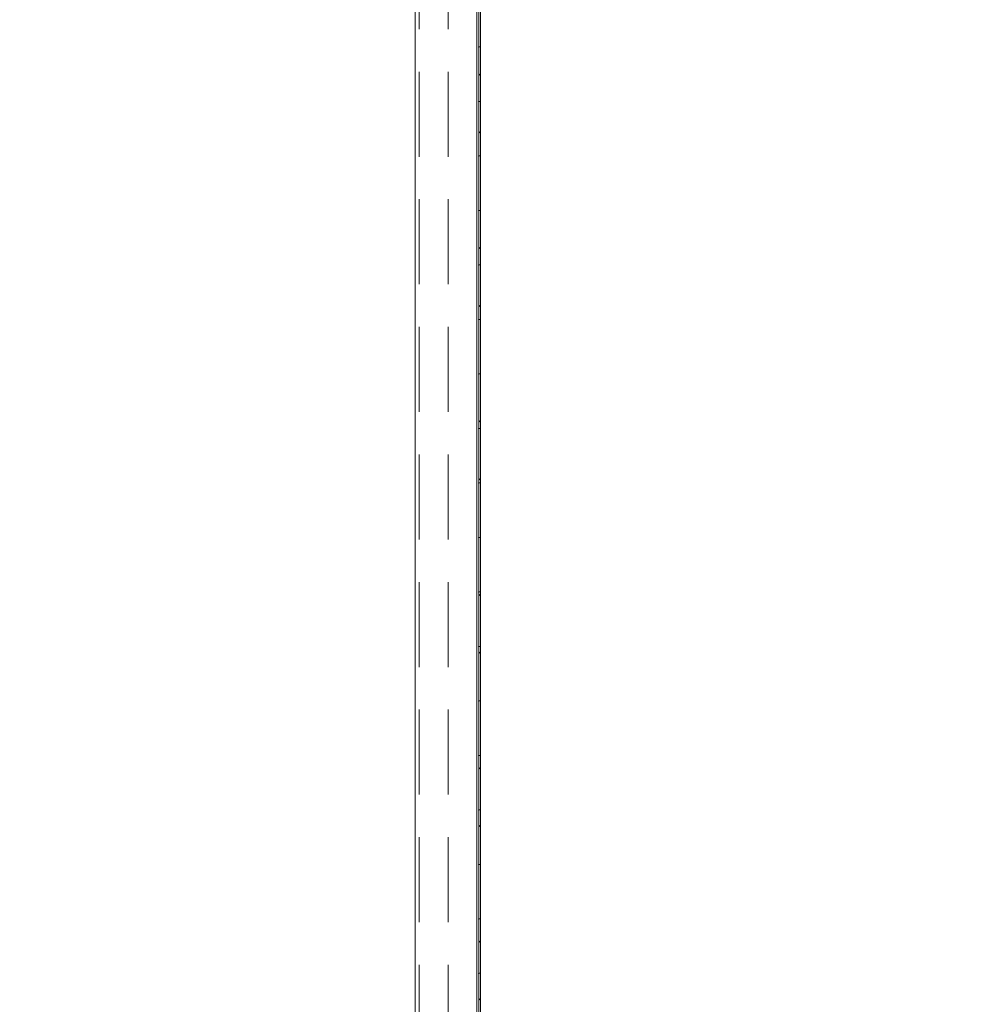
# Model space of a CAD drawing. Header units: millimetres. Extents: x -409 to 257590, y -7786 to 67330.
# Tile 65 of 210: x 56884 to 58652, y 1398 to 3205. Entities that reach past the tile are written whole.
import ezdxf

# ---------------------------------------------------------------- set-up
doc = ezdxf.new("R2010")
doc.units = ezdxf.units.MM
doc.header["$MEASUREMENT"] = 0
doc.linetypes.add('B0701', pattern=[234.119993, 155.999994, -78.119999])
doc.linetypes.add('B0703', pattern=[468.700004, 312.5, -156.200004])
for name, color, linetype in [('New_22 NC Binnenwanden', 7, 'Continuous'), ('New_22 NC Binnenwanden Deuren', 7, 'Continuous'), ('New_32 Binnenwandopeningen', 7, 'Continuous'), ('New_32 Binnenwandopeningen Doorsnede-arcering', 7, 'Continuous'), ('New_32 Binnenwandopeningen Laagscheidingslijnen', 7, 'Continuous'), ('New_Z Ruimtefuncties Zone omranding', 7, 'Continuous')]:
    doc.layers.add(name, color=color, linetype=linetype)
pattern_1 = [(45, (0, 0), (-159.099, 159.099), []), (45, (-53.03, 53.03), (-159.099, 159.099), [])]

# ---------------------------------------------------------------- blocks, each defined once
blk = doc.blocks.new('D rechthoekige opening 22_20')
at = {"layer": 'New_22 NC Binnenwanden Deuren', "color": 9, "linetype": 'B0701', "lineweight": 0}
blk.add_line((-2238.4, 0), (2238.4, 0), dxfattribs=at)
blk = doc.blocks.new('Wall_118_2', base_point=(57670, 21290))
at = {"layer": 'New_22 NC Binnenwanden Deuren', "color": 1, "linetype": 'Continuous', "lineweight": 0, "xscale": -1, "zscale": 1000, "rotation": 270}
blk.add_blockref('D rechthoekige opening 22_20', (57617, 2616.3), dxfattribs=at)
blk = doc.blocks.new('D rechthoekige opening 22_26')
at = {"layer": 'New_22 NC Binnenwanden Deuren', "color": 9, "linetype": 'B0701', "lineweight": 0}
blk.add_line((-2238.4, 0), (2238.4, 0), dxfattribs=at)
blk = doc.blocks.new('Wall_247_2', base_point=(57845, 325))
at = {"layer": 'New_22 NC Binnenwanden Deuren', "color": 1, "linetype": 'Continuous', "lineweight": 0, "xscale": -1, "zscale": 1000, "rotation": 270}
blk.add_blockref('D rechthoekige opening 22_26', (57670, 2616.3), dxfattribs=at)
blk = doc.blocks.new('Curtain Wall_62_2')
at = {"layer": 'New_32 Binnenwandopeningen Doorsnede-arcering', "linetype": 'Continuous', "lineweight": 0, "true_color": 0x000000}
h = blk.add_hatch(dxfattribs=at)
h.set_pattern_fill('515_Staal_0002', color=18, style=0, pattern_type=2)
h.set_pattern_definition(pattern_1)
h.paths.add_polyline_path([(57729.3, 3254.7), (57726.3, 3254.7), (57726.3, 3154.7), (57729.3, 3154.7)])
h = blk.add_hatch(dxfattribs=at)
h.set_pattern_fill('515_Staal_0002', color=18, style=0, pattern_type=2)
h.set_pattern_definition(pattern_1)
h.paths.add_polyline_path([(57729.3, 3154.7), (57726.3, 3154.7), (57726.3, 3054.7), (57729.3, 3054.7)])
h = blk.add_hatch(dxfattribs=at)
h.set_pattern_fill('515_Staal_0002', color=18, style=0, pattern_type=2)
h.set_pattern_definition(pattern_1)
h.paths.add_polyline_path([(57729.3, 3054.7), (57726.3, 3054.7), (57726.3, 2954.7), (57729.3, 2954.7)])
h = blk.add_hatch(dxfattribs=at)
h.set_pattern_fill('515_Staal_0002', color=18, style=0, pattern_type=2)
h.set_pattern_definition(pattern_1)
h.paths.add_polyline_path([(57729.3, 2954.7), (57726.3, 2954.7), (57726.3, 2854.7), (57729.3, 2854.7)])
h = blk.add_hatch(dxfattribs=at)
h.set_pattern_fill('515_Staal_0002', color=18, style=0, pattern_type=2)
h.set_pattern_definition(pattern_1)
h.paths.add_polyline_path([(57729.3, 2854.7), (57726.3, 2854.7), (57726.3, 2754.7), (57729.3, 2754.7)])
h = blk.add_hatch(dxfattribs=at)
h.set_pattern_fill('515_Staal_0002', color=18, style=0, pattern_type=2)
h.set_pattern_definition(pattern_1)
h.paths.add_polyline_path([(57729.3, 2754.7), (57726.3, 2754.7), (57726.3, 2654.7), (57729.3, 2654.7)])
h = blk.add_hatch(dxfattribs=at)
h.set_pattern_fill('515_Staal_0002', color=18, style=0, pattern_type=2)
h.set_pattern_definition(pattern_1)
h.paths.add_polyline_path([(57729.3, 2654.7), (57726.3, 2654.7), (57726.3, 2554.7), (57729.3, 2554.7)])
h = blk.add_hatch(dxfattribs=at)
h.set_pattern_fill('515_Staal_0002', color=18, style=0, pattern_type=2)
h.set_pattern_definition(pattern_1)
h.paths.add_polyline_path([(57729.3, 2554.7), (57726.3, 2554.7), (57726.3, 2454.7), (57729.3, 2454.7)])
h = blk.add_hatch(dxfattribs=at)
h.set_pattern_fill('515_Staal_0002', color=18, style=0, pattern_type=2)
h.set_pattern_definition(pattern_1)
h.paths.add_polyline_path([(57729.3, 2454.7), (57726.3, 2454.7), (57726.3, 2354.7), (57729.3, 2354.7)])
h = blk.add_hatch(dxfattribs=at)
h.set_pattern_fill('515_Staal_0002', color=18, style=0, pattern_type=2)
h.set_pattern_definition(pattern_1)
h.paths.add_polyline_path([(57729.3, 2354.7), (57726.3, 2354.7), (57726.3, 2254.7), (57729.3, 2254.7)])
h = blk.add_hatch(dxfattribs=at)
h.set_pattern_fill('515_Staal_0002', color=18, style=0, pattern_type=2)
h.set_pattern_definition(pattern_1)
h.paths.add_polyline_path([(57729.3, 2254.7), (57726.3, 2254.7), (57726.3, 2154.7), (57729.3, 2154.7)])
h = blk.add_hatch(dxfattribs=at)
h.set_pattern_fill('515_Staal_0002', color=18, style=0, pattern_type=2)
h.set_pattern_definition(pattern_1)
h.paths.add_polyline_path([(57729.3, 2154.7), (57726.3, 2154.7), (57726.3, 2054.7), (57729.3, 2054.7)])
h = blk.add_hatch(dxfattribs=at)
h.set_pattern_fill('515_Staal_0002', color=18, style=0, pattern_type=2)
h.set_pattern_definition(pattern_1)
h.paths.add_polyline_path([(57729.3, 2054.7), (57726.3, 2054.7), (57726.3, 1954.7), (57729.3, 1954.7)])
h = blk.add_hatch(dxfattribs=at)
h.set_pattern_fill('515_Staal_0002', color=18, style=0, pattern_type=2)
h.set_pattern_definition(pattern_1)
h.paths.add_polyline_path([(57729.3, 1954.7), (57726.3, 1954.7), (57726.3, 1854.7), (57729.3, 1854.7)])
h = blk.add_hatch(dxfattribs=at)
h.set_pattern_fill('515_Staal_0002', color=18, style=0, pattern_type=2)
h.set_pattern_definition(pattern_1)
h.paths.add_polyline_path([(57729.3, 1854.7), (57726.3, 1854.7), (57726.3, 1754.7), (57729.3, 1754.7)])
h = blk.add_hatch(dxfattribs=at)
h.set_pattern_fill('515_Staal_0002', color=18, style=0, pattern_type=2)
h.set_pattern_definition(pattern_1)
h.paths.add_polyline_path([(57729.3, 1754.7), (57726.3, 1754.7), (57726.3, 1654.7), (57729.3, 1654.7)])
h = blk.add_hatch(dxfattribs=at)
h.set_pattern_fill('515_Staal_0002', color=18, style=0, pattern_type=2)
h.set_pattern_definition(pattern_1)
h.paths.add_polyline_path([(57729.3, 1654.7), (57726.3, 1654.7), (57726.3, 1554.7), (57729.3, 1554.7)])
h = blk.add_hatch(dxfattribs=at)
h.set_pattern_fill('515_Staal_0002', color=18, style=0, pattern_type=2)
h.set_pattern_definition(pattern_1)
h.paths.add_polyline_path([(57729.3, 1554.7), (57726.3, 1554.7), (57726.3, 1454.7), (57729.3, 1454.7)])
h = blk.add_hatch(dxfattribs=at)
h.set_pattern_fill('515_Staal_0002', color=18, style=0, pattern_type=2)
h.set_pattern_definition(pattern_1)
h.paths.add_polyline_path([(57729.3, 1454.7), (57726.3, 1454.7), (57726.3, 1354.7), (57729.3, 1354.7)])
at = {"layer": 'New_32 Binnenwandopeningen', "color": 9, "linetype": 'B0703', "lineweight": 0}
for p, q in [((57726.3, 3254.7), (57726.3, 3154.7)), ((57726.3, 3254.7), (57726.3, 3154.7)), ((57726.3, 3254.7), (57726.3, 3154.7)), ((57726.3, 3254.7), (57726.3, 3154.7)), ((57726.3, 3254.7), (57726.3, 3154.7)), ((57726.3, 3254.7), (57726.3, 3154.7)), ((57726.3, 3254.7), (57726.3, 3154.7)), ((57726.3, 3254.7), (57726.3, 3154.7)), ((57726.3, 3254.7), (57726.3, 3154.7)), ((57726.3, 3254.7), (57726.3, 3154.7)), ((57726.3, 3254.7), (57726.3, 3154.7)), ((57726.3, 3154.7), (57726.3, 3054.7)), ((57726.3, 3154.7), (57726.3, 3054.7)), ((57726.3, 3154.7), (57726.3, 3054.7)), ((57726.3, 3154.7), (57726.3, 3054.7)), ((57726.3, 3154.7), (57726.3, 3054.7)), ((57726.3, 3154.7), (57726.3, 3054.7)), ((57726.3, 3154.7), (57726.3, 3054.7)), ((57726.3, 3154.7), (57726.3, 3054.7)), ((57726.3, 3154.7), (57726.3, 3054.7)), ((57726.3, 3154.7), (57726.3, 3054.7)), ((57726.3, 3154.7), (57726.3, 3054.7)), ((57726.3, 3054.7), (57726.3, 2954.7)), ((57726.3, 3054.7), (57726.3, 2954.7)), ((57726.3, 3054.7), (57726.3, 2954.7)), ((57726.3, 3054.7), (57726.3, 2954.7)), ((57726.3, 3054.7), (57726.3, 2954.7)), ((57726.3, 3054.7), (57726.3, 2954.7)), ((57726.3, 3054.7), (57726.3, 2954.7)), ((57726.3, 3054.7), (57726.3, 2954.7)), ((57726.3, 3054.7), (57726.3, 2954.7)), ((57726.3, 3054.7), (57726.3, 2954.7)), ((57726.3, 3054.7), (57726.3, 2954.7)), ((57726.3, 2954.7), (57726.3, 2854.7)), ((57726.3, 2954.7), (57726.3, 2854.7)), ((57726.3, 2954.7), (57726.3, 2854.7)), ((57726.3, 2954.7), (57726.3, 2854.7)), ((57726.3, 2954.7), (57726.3, 2854.7)), ((57726.3, 2954.7), (57726.3, 2854.7)), ((57726.3, 2954.7), (57726.3, 2854.7)), ((57726.3, 2954.7), (57726.3, 2854.7)), ((57726.3, 2954.7), (57726.3, 2854.7)), ((57726.3, 2954.7), (57726.3, 2854.7)), ((57726.3, 2954.7), (57726.3, 2854.7)), ((57726.3, 2854.7), (57726.3, 2754.7)), ((57726.3, 2854.7), (57726.3, 2754.7)), ((57726.3, 2854.7), (57726.3, 2754.7)), ((57726.3, 2854.7), (57726.3, 2754.7)), ((57726.3, 2854.7), (57726.3, 2754.7)), ((57726.3, 2854.7), (57726.3, 2754.7)), ((57726.3, 2854.7), (57726.3, 2754.7)), ((57726.3, 2854.7), (57726.3, 2754.7)), ((57726.3, 2854.7), (57726.3, 2754.7)), ((57726.3, 2854.7), (57726.3, 2754.7)), ((57726.3, 2854.7), (57726.3, 2754.7)), ((57726.3, 2754.7), (57726.3, 2654.7)), ((57726.3, 2754.7), (57726.3, 2654.7)), ((57726.3, 2754.7), (57726.3, 2654.7)), ((57726.3, 2754.7), (57726.3, 2654.7)), ((57726.3, 2754.7), (57726.3, 2654.7)), ((57726.3, 2754.7), (57726.3, 2654.7)), ((57726.3, 2754.7), (57726.3, 2654.7)), ((57726.3, 2754.7), (57726.3, 2654.7)), ((57726.3, 2754.7), (57726.3, 2654.7)), ((57726.3, 2754.7), (57726.3, 2654.7)), ((57726.3, 2754.7), (57726.3, 2654.7)), ((57726.3, 2654.7), (57726.3, 2554.7)), ((57726.3, 2654.7), (57726.3, 2554.7)), ((57726.3, 2654.7), (57726.3, 2554.7)), ((57726.3, 2654.7), (57726.3, 2554.7)), ((57726.3, 2654.7), (57726.3, 2554.7)), ((57726.3, 2654.7), (57726.3, 2554.7)), ((57726.3, 2654.7), (57726.3, 2554.7)), ((57726.3, 2654.7), (57726.3, 2554.7)), ((57726.3, 2654.7), (57726.3, 2554.7)), ((57726.3, 2654.7), (57726.3, 2554.7)), ((57726.3, 2654.7), (57726.3, 2554.7)), ((57726.3, 2554.7), (57726.3, 2454.7)), ((57726.3, 2554.7), (57726.3, 2454.7)), ((57726.3, 2554.7), (57726.3, 2454.7)), ((57726.3, 2554.7), (57726.3, 2454.7)), ((57726.3, 2554.7), (57726.3, 2454.7)), ((57726.3, 2554.7), (57726.3, 2454.7)), ((57726.3, 2554.7), (57726.3, 2454.7)), ((57726.3, 2554.7), (57726.3, 2454.7)), ((57726.3, 2554.7), (57726.3, 2454.7)), ((57726.3, 2554.7), (57726.3, 2454.7)), ((57726.3, 2554.7), (57726.3, 2454.7)), ((57726.3, 2454.7), (57726.3, 2354.7)), ((57726.3, 2454.7), (57726.3, 2354.7)), ((57726.3, 2454.7), (57726.3, 2354.7)), ((57726.3, 2454.7), (57726.3, 2354.7)), ((57726.3, 2454.7), (57726.3, 2354.7)), ((57726.3, 2454.7), (57726.3, 2354.7)), ((57726.3, 2454.7), (57726.3, 2354.7)), ((57726.3, 2454.7), (57726.3, 2354.7)), ((57726.3, 2454.7), (57726.3, 2354.7)), ((57726.3, 2454.7), (57726.3, 2354.7)), ((57726.3, 2454.7), (57726.3, 2354.7)), ((57726.3, 2354.7), (57726.3, 2254.7)), ((57726.3, 2354.7), (57726.3, 2254.7)), ((57726.3, 2354.7), (57726.3, 2254.7)), ((57726.3, 2354.7), (57726.3, 2254.7)), ((57726.3, 2354.7), (57726.3, 2254.7)), ((57726.3, 2354.7), (57726.3, 2254.7)), ((57726.3, 2354.7), (57726.3, 2254.7)), ((57726.3, 2354.7), (57726.3, 2254.7)), ((57726.3, 2354.7), (57726.3, 2254.7)), ((57726.3, 2354.7), (57726.3, 2254.7)), ((57726.3, 2354.7), (57726.3, 2254.7)), ((57726.3, 2254.7), (57726.3, 2154.7)), ((57726.3, 2254.7), (57726.3, 2154.7)), ((57726.3, 2254.7), (57726.3, 2154.7)), ((57726.3, 2254.7), (57726.3, 2154.7)), ((57726.3, 2254.7), (57726.3, 2154.7)), ((57726.3, 2254.7), (57726.3, 2154.7)), ((57726.3, 2254.7), (57726.3, 2154.7)), ((57726.3, 2254.7), (57726.3, 2154.7)), ((57726.3, 2254.7), (57726.3, 2154.7)), ((57726.3, 2254.7), (57726.3, 2154.7)), ((57726.3, 2254.7), (57726.3, 2154.7)), ((57726.3, 2154.7), (57726.3, 2054.7)), ((57726.3, 2154.7), (57726.3, 2054.7)), ((57726.3, 2154.7), (57726.3, 2054.7)), ((57726.3, 2154.7), (57726.3, 2054.7)), ((57726.3, 2154.7), (57726.3, 2054.7)), ((57726.3, 2154.7), (57726.3, 2054.7)), ((57726.3, 2154.7), (57726.3, 2054.7)), ((57726.3, 2154.7), (57726.3, 2054.7)), ((57726.3, 2154.7), (57726.3, 2054.7)), ((57726.3, 2154.7), (57726.3, 2054.7)), ((57726.3, 2154.7), (57726.3, 2054.7)), ((57726.3, 2054.7), (57726.3, 1954.7)), ((57726.3, 2054.7), (57726.3, 1954.7)), ((57726.3, 2054.7), (57726.3, 1954.7)), ((57726.3, 2054.7), (57726.3, 1954.7)), ((57726.3, 2054.7), (57726.3, 1954.7)), ((57726.3, 2054.7), (57726.3, 1954.7)), ((57726.3, 2054.7), (57726.3, 1954.7)), ((57726.3, 2054.7), (57726.3, 1954.7)), ((57726.3, 2054.7), (57726.3, 1954.7)), ((57726.3, 2054.7), (57726.3, 1954.7)), ((57726.3, 2054.7), (57726.3, 1954.7)), ((57726.3, 1954.7), (57726.3, 1854.7)), ((57726.3, 1954.7), (57726.3, 1854.7)), ((57726.3, 1954.7), (57726.3, 1854.7)), ((57726.3, 1954.7), (57726.3, 1854.7)), ((57726.3, 1954.7), (57726.3, 1854.7)), ((57726.3, 1954.7), (57726.3, 1854.7)), ((57726.3, 1954.7), (57726.3, 1854.7)), ((57726.3, 1954.7), (57726.3, 1854.7)), ((57726.3, 1954.7), (57726.3, 1854.7)), ((57726.3, 1954.7), (57726.3, 1854.7)), ((57726.3, 1954.7), (57726.3, 1854.7)), ((57726.3, 1854.7), (57726.3, 1754.7)), ((57726.3, 1854.7), (57726.3, 1754.7)), ((57726.3, 1854.7), (57726.3, 1754.7)), ((57726.3, 1854.7), (57726.3, 1754.7)), ((57726.3, 1854.7), (57726.3, 1754.7)), ((57726.3, 1854.7), (57726.3, 1754.7)), ((57726.3, 1854.7), (57726.3, 1754.7)), ((57726.3, 1854.7), (57726.3, 1754.7)), ((57726.3, 1854.7), (57726.3, 1754.7)), ((57726.3, 1854.7), (57726.3, 1754.7)), ((57726.3, 1854.7), (57726.3, 1754.7)), ((57726.3, 1754.7), (57726.3, 1654.7)), ((57726.3, 1754.7), (57726.3, 1654.7)), ((57726.3, 1754.7), (57726.3, 1654.7)), ((57726.3, 1754.7), (57726.3, 1654.7)), ((57726.3, 1754.7), (57726.3, 1654.7)), ((57726.3, 1754.7), (57726.3, 1654.7)), ((57726.3, 1754.7), (57726.3, 1654.7)), ((57726.3, 1754.7), (57726.3, 1654.7)), ((57726.3, 1754.7), (57726.3, 1654.7)), ((57726.3, 1754.7), (57726.3, 1654.7)), ((57726.3, 1754.7), (57726.3, 1654.7)), ((57726.3, 1654.7), (57726.3, 1554.7)), ((57726.3, 1654.7), (57726.3, 1554.7)), ((57726.3, 1654.7), (57726.3, 1554.7)), ((57726.3, 1654.7), (57726.3, 1554.7)), ((57726.3, 1654.7), (57726.3, 1554.7)), ((57726.3, 1654.7), (57726.3, 1554.7)), ((57726.3, 1654.7), (57726.3, 1554.7)), ((57726.3, 1654.7), (57726.3, 1554.7)), ((57726.3, 1654.7), (57726.3, 1554.7)), ((57726.3, 1654.7), (57726.3, 1554.7)), ((57726.3, 1654.7), (57726.3, 1554.7)), ((57726.3, 1554.7), (57726.3, 1454.7)), ((57726.3, 1554.7), (57726.3, 1454.7)), ((57726.3, 1554.7), (57726.3, 1454.7)), ((57726.3, 1554.7), (57726.3, 1454.7)), ((57726.3, 1554.7), (57726.3, 1454.7)), ((57726.3, 1554.7), (57726.3, 1454.7)), ((57726.3, 1554.7), (57726.3, 1454.7)), ((57726.3, 1554.7), (57726.3, 1454.7)), ((57726.3, 1554.7), (57726.3, 1454.7)), ((57726.3, 1554.7), (57726.3, 1454.7)), ((57726.3, 1554.7), (57726.3, 1454.7)), ((57726.3, 1454.7), (57726.3, 1354.7)), ((57726.3, 1454.7), (57726.3, 1354.7)), ((57726.3, 1454.7), (57726.3, 1354.7)), ((57726.3, 1454.7), (57726.3, 1354.7)), ((57726.3, 1454.7), (57726.3, 1354.7)), ((57726.3, 1454.7), (57726.3, 1354.7)), ((57726.3, 1454.7), (57726.3, 1354.7)), ((57726.3, 1454.7), (57726.3, 1354.7)), ((57726.3, 1454.7), (57726.3, 1354.7)), ((57726.3, 1454.7), (57726.3, 1354.7)), ((57726.3, 1454.7), (57726.3, 1354.7))]:
    blk.add_line(p, q, dxfattribs=at)
at = {"layer": 'New_32 Binnenwandopeningen', "color": 1, "linetype": 'Continuous', "lineweight": 0}
for p, q in [((57726.3, 3254.7), (57726.3, 3154.7)), ((57726.3, 3254.7), (57726.3, 3154.7)), ((57726.3, 3254.7), (57726.3, 3154.7)), ((57726.3, 3254.7), (57726.3, 3154.7)), ((57726.3, 3254.7), (57726.3, 3154.7)), ((57726.3, 3254.7), (57726.3, 3154.7)), ((57726.3, 3254.7), (57726.3, 3154.7)), ((57726.3, 3254.7), (57726.3, 3154.7)), ((57726.3, 3254.7), (57726.3, 3154.7)), ((57726.3, 3254.7), (57726.3, 3154.7)), ((57726.3, 3254.7), (57726.3, 3154.7)), ((57726.3, 3254.7), (57726.3, 3154.7)), ((57726.3, 3254.7), (57726.3, 3154.7)), ((57726.3, 3254.7), (57726.3, 3154.7)), ((57726.3, 3254.7), (57726.3, 3154.7)), ((57726.3, 3254.7), (57726.3, 3154.7)), ((57726.3, 3254.7), (57726.3, 3154.7)), ((57729.3, 3254.7), (57729.3, 3154.7)), ((57726.3, 3154.7), (57726.3, 3054.7)), ((57726.3, 3154.7), (57726.3, 3054.7)), ((57726.3, 3154.7), (57726.3, 3054.7)), ((57726.3, 3154.7), (57726.3, 3054.7)), ((57726.3, 3154.7), (57726.3, 3054.7)), ((57726.3, 3154.7), (57726.3, 3054.7)), ((57726.3, 3154.7), (57726.3, 3054.7)), ((57726.3, 3154.7), (57726.3, 3054.7)), ((57726.3, 3154.7), (57726.3, 3054.7)), ((57726.3, 3154.7), (57726.3, 3054.7)), ((57726.3, 3154.7), (57726.3, 3054.7)), ((57726.3, 3154.7), (57726.3, 3054.7)), ((57726.3, 3154.7), (57726.3, 3054.7)), ((57726.3, 3154.7), (57726.3, 3054.7)), ((57726.3, 3154.7), (57726.3, 3054.7)), ((57726.3, 3154.7), (57726.3, 3054.7)), ((57726.3, 3154.7), (57726.3, 3054.7)), ((57729.3, 3154.7), (57729.3, 3054.7)), ((57726.3, 3054.7), (57726.3, 2954.7)), ((57726.3, 3054.7), (57726.3, 2954.7)), ((57726.3, 3054.7), (57726.3, 2954.7)), ((57726.3, 3054.7), (57726.3, 2954.7)), ((57726.3, 3054.7), (57726.3, 2954.7)), ((57726.3, 3054.7), (57726.3, 2954.7)), ((57726.3, 3054.7), (57726.3, 2954.7)), ((57726.3, 3054.7), (57726.3, 2954.7)), ((57726.3, 3054.7), (57726.3, 2954.7)), ((57726.3, 3054.7), (57726.3, 2954.7)), ((57726.3, 3054.7), (57726.3, 2954.7)), ((57726.3, 3054.7), (57726.3, 2954.7)), ((57726.3, 3054.7), (57726.3, 2954.7)), ((57726.3, 3054.7), (57726.3, 2954.7)), ((57726.3, 3054.7), (57726.3, 2954.7)), ((57726.3, 3054.7), (57726.3, 2954.7)), ((57726.3, 3054.7), (57726.3, 2954.7)), ((57729.3, 3054.7), (57729.3, 2954.7)), ((57726.3, 2954.7), (57726.3, 2854.7)), ((57726.3, 2954.7), (57726.3, 2854.7)), ((57726.3, 2954.7), (57726.3, 2854.7)), ((57726.3, 2954.7), (57726.3, 2854.7)), ((57726.3, 2954.7), (57726.3, 2854.7)), ((57726.3, 2954.7), (57726.3, 2854.7)), ((57726.3, 2954.7), (57726.3, 2854.7)), ((57726.3, 2954.7), (57726.3, 2854.7)), ((57726.3, 2954.7), (57726.3, 2854.7)), ((57726.3, 2954.7), (57726.3, 2854.7)), ((57726.3, 2954.7), (57726.3, 2854.7)), ((57726.3, 2954.7), (57726.3, 2854.7)), ((57726.3, 2954.7), (57726.3, 2854.7)), ((57726.3, 2954.7), (57726.3, 2854.7)), ((57726.3, 2954.7), (57726.3, 2854.7)), ((57726.3, 2954.7), (57726.3, 2854.7)), ((57726.3, 2954.7), (57726.3, 2854.7)), ((57729.3, 2954.7), (57729.3, 2854.7)), ((57726.3, 2854.7), (57726.3, 2754.7)), ((57726.3, 2854.7), (57726.3, 2754.7)), ((57726.3, 2854.7), (57726.3, 2754.7)), ((57726.3, 2854.7), (57726.3, 2754.7)), ((57726.3, 2854.7), (57726.3, 2754.7)), ((57726.3, 2854.7), (57726.3, 2754.7)), ((57726.3, 2854.7), (57726.3, 2754.7)), ((57726.3, 2854.7), (57726.3, 2754.7)), ((57726.3, 2854.7), (57726.3, 2754.7)), ((57726.3, 2854.7), (57726.3, 2754.7)), ((57726.3, 2854.7), (57726.3, 2754.7)), ((57726.3, 2854.7), (57726.3, 2754.7)), ((57726.3, 2854.7), (57726.3, 2754.7)), ((57726.3, 2854.7), (57726.3, 2754.7)), ((57726.3, 2854.7), (57726.3, 2754.7)), ((57726.3, 2854.7), (57726.3, 2754.7)), ((57726.3, 2854.7), (57726.3, 2754.7)), ((57729.3, 2854.7), (57729.3, 2754.7)), ((57726.3, 2754.7), (57726.3, 2654.7)), ((57726.3, 2754.7), (57726.3, 2654.7)), ((57726.3, 2754.7), (57726.3, 2654.7)), ((57726.3, 2754.7), (57726.3, 2654.7)), ((57726.3, 2754.7), (57726.3, 2654.7)), ((57726.3, 2754.7), (57726.3, 2654.7)), ((57726.3, 2754.7), (57726.3, 2654.7)), ((57726.3, 2754.7), (57726.3, 2654.7)), ((57726.3, 2754.7), (57726.3, 2654.7)), ((57726.3, 2754.7), (57726.3, 2654.7)), ((57726.3, 2754.7), (57726.3, 2654.7)), ((57726.3, 2754.7), (57726.3, 2654.7)), ((57726.3, 2754.7), (57726.3, 2654.7)), ((57726.3, 2754.7), (57726.3, 2654.7)), ((57726.3, 2754.7), (57726.3, 2654.7)), ((57726.3, 2754.7), (57726.3, 2654.7)), ((57726.3, 2754.7), (57726.3, 2654.7)), ((57729.3, 2754.7), (57729.3, 2654.7)), ((57726.3, 2654.7), (57726.3, 2554.7)), ((57726.3, 2654.7), (57726.3, 2554.7)), ((57726.3, 2654.7), (57726.3, 2554.7)), ((57726.3, 2654.7), (57726.3, 2554.7)), ((57726.3, 2654.7), (57726.3, 2554.7)), ((57726.3, 2654.7), (57726.3, 2554.7)), ((57726.3, 2654.7), (57726.3, 2554.7)), ((57726.3, 2654.7), (57726.3, 2554.7)), ((57726.3, 2654.7), (57726.3, 2554.7)), ((57726.3, 2654.7), (57726.3, 2554.7)), ((57726.3, 2654.7), (57726.3, 2554.7)), ((57726.3, 2654.7), (57726.3, 2554.7)), ((57726.3, 2654.7), (57726.3, 2554.7)), ((57726.3, 2654.7), (57726.3, 2554.7)), ((57726.3, 2654.7), (57726.3, 2554.7)), ((57726.3, 2654.7), (57726.3, 2554.7)), ((57726.3, 2654.7), (57726.3, 2554.7)), ((57729.3, 2654.7), (57729.3, 2554.7)), ((57726.3, 2554.7), (57726.3, 2454.7)), ((57726.3, 2554.7), (57726.3, 2454.7)), ((57726.3, 2554.7), (57726.3, 2454.7)), ((57726.3, 2554.7), (57726.3, 2454.7)), ((57726.3, 2554.7), (57726.3, 2454.7)), ((57726.3, 2554.7), (57726.3, 2454.7)), ((57726.3, 2554.7), (57726.3, 2454.7)), ((57726.3, 2554.7), (57726.3, 2454.7)), ((57726.3, 2554.7), (57726.3, 2454.7)), ((57726.3, 2554.7), (57726.3, 2454.7)), ((57726.3, 2554.7), (57726.3, 2454.7)), ((57726.3, 2554.7), (57726.3, 2454.7)), ((57726.3, 2554.7), (57726.3, 2454.7)), ((57726.3, 2554.7), (57726.3, 2454.7)), ((57726.3, 2554.7), (57726.3, 2454.7)), ((57726.3, 2554.7), (57726.3, 2454.7)), ((57726.3, 2554.7), (57726.3, 2454.7)), ((57729.3, 2554.7), (57729.3, 2454.7)), ((57726.3, 2454.7), (57726.3, 2354.7)), ((57726.3, 2454.7), (57726.3, 2354.7)), ((57726.3, 2454.7), (57726.3, 2354.7)), ((57726.3, 2454.7), (57726.3, 2354.7)), ((57726.3, 2454.7), (57726.3, 2354.7)), ((57726.3, 2454.7), (57726.3, 2354.7)), ((57726.3, 2454.7), (57726.3, 2354.7)), ((57726.3, 2454.7), (57726.3, 2354.7)), ((57726.3, 2454.7), (57726.3, 2354.7)), ((57726.3, 2454.7), (57726.3, 2354.7)), ((57726.3, 2454.7), (57726.3, 2354.7)), ((57726.3, 2454.7), (57726.3, 2354.7)), ((57726.3, 2454.7), (57726.3, 2354.7)), ((57726.3, 2454.7), (57726.3, 2354.7)), ((57726.3, 2454.7), (57726.3, 2354.7)), ((57726.3, 2454.7), (57726.3, 2354.7)), ((57726.3, 2454.7), (57726.3, 2354.7)), ((57729.3, 2454.7), (57729.3, 2354.7)), ((57726.3, 2354.7), (57726.3, 2254.7)), ((57726.3, 2354.7), (57726.3, 2254.7)), ((57726.3, 2354.7), (57726.3, 2254.7)), ((57726.3, 2354.7), (57726.3, 2254.7)), ((57726.3, 2354.7), (57726.3, 2254.7)), ((57726.3, 2354.7), (57726.3, 2254.7)), ((57726.3, 2354.7), (57726.3, 2254.7)), ((57726.3, 2354.7), (57726.3, 2254.7)), ((57726.3, 2354.7), (57726.3, 2254.7)), ((57726.3, 2354.7), (57726.3, 2254.7)), ((57726.3, 2354.7), (57726.3, 2254.7)), ((57726.3, 2354.7), (57726.3, 2254.7)), ((57726.3, 2354.7), (57726.3, 2254.7)), ((57726.3, 2354.7), (57726.3, 2254.7)), ((57726.3, 2354.7), (57726.3, 2254.7)), ((57726.3, 2354.7), (57726.3, 2254.7)), ((57726.3, 2354.7), (57726.3, 2254.7)), ((57729.3, 2354.7), (57729.3, 2254.7)), ((57726.3, 2254.7), (57726.3, 2154.7)), ((57726.3, 2254.7), (57726.3, 2154.7)), ((57726.3, 2254.7), (57726.3, 2154.7)), ((57726.3, 2254.7), (57726.3, 2154.7)), ((57726.3, 2254.7), (57726.3, 2154.7)), ((57726.3, 2254.7), (57726.3, 2154.7)), ((57726.3, 2254.7), (57726.3, 2154.7)), ((57726.3, 2254.7), (57726.3, 2154.7)), ((57726.3, 2254.7), (57726.3, 2154.7)), ((57726.3, 2254.7), (57726.3, 2154.7)), ((57726.3, 2254.7), (57726.3, 2154.7)), ((57726.3, 2254.7), (57726.3, 2154.7)), ((57726.3, 2254.7), (57726.3, 2154.7)), ((57726.3, 2254.7), (57726.3, 2154.7)), ((57726.3, 2254.7), (57726.3, 2154.7)), ((57726.3, 2254.7), (57726.3, 2154.7)), ((57726.3, 2254.7), (57726.3, 2154.7)), ((57729.3, 2254.7), (57729.3, 2154.7)), ((57726.3, 2154.7), (57726.3, 2054.7)), ((57726.3, 2154.7), (57726.3, 2054.7)), ((57726.3, 2154.7), (57726.3, 2054.7)), ((57726.3, 2154.7), (57726.3, 2054.7)), ((57726.3, 2154.7), (57726.3, 2054.7)), ((57726.3, 2154.7), (57726.3, 2054.7)), ((57726.3, 2154.7), (57726.3, 2054.7)), ((57726.3, 2154.7), (57726.3, 2054.7)), ((57726.3, 2154.7), (57726.3, 2054.7)), ((57726.3, 2154.7), (57726.3, 2054.7)), ((57726.3, 2154.7), (57726.3, 2054.7)), ((57726.3, 2154.7), (57726.3, 2054.7)), ((57726.3, 2154.7), (57726.3, 2054.7)), ((57726.3, 2154.7), (57726.3, 2054.7)), ((57726.3, 2154.7), (57726.3, 2054.7)), ((57726.3, 2154.7), (57726.3, 2054.7)), ((57726.3, 2154.7), (57726.3, 2054.7)), ((57729.3, 2154.7), (57729.3, 2054.7)), ((57726.3, 2054.7), (57726.3, 1954.7)), ((57726.3, 2054.7), (57726.3, 1954.7)), ((57726.3, 2054.7), (57726.3, 1954.7)), ((57726.3, 2054.7), (57726.3, 1954.7)), ((57726.3, 2054.7), (57726.3, 1954.7)), ((57726.3, 2054.7), (57726.3, 1954.7)), ((57726.3, 2054.7), (57726.3, 1954.7)), ((57726.3, 2054.7), (57726.3, 1954.7)), ((57726.3, 2054.7), (57726.3, 1954.7)), ((57726.3, 2054.7), (57726.3, 1954.7)), ((57726.3, 2054.7), (57726.3, 1954.7)), ((57726.3, 2054.7), (57726.3, 1954.7)), ((57726.3, 2054.7), (57726.3, 1954.7)), ((57726.3, 2054.7), (57726.3, 1954.7)), ((57726.3, 2054.7), (57726.3, 1954.7)), ((57726.3, 2054.7), (57726.3, 1954.7)), ((57726.3, 2054.7), (57726.3, 1954.7)), ((57729.3, 2054.7), (57729.3, 1954.7)), ((57726.3, 1954.7), (57726.3, 1854.7)), ((57726.3, 1954.7), (57726.3, 1854.7)), ((57726.3, 1954.7), (57726.3, 1854.7)), ((57726.3, 1954.7), (57726.3, 1854.7)), ((57726.3, 1954.7), (57726.3, 1854.7)), ((57726.3, 1954.7), (57726.3, 1854.7)), ((57726.3, 1954.7), (57726.3, 1854.7)), ((57726.3, 1954.7), (57726.3, 1854.7)), ((57726.3, 1954.7), (57726.3, 1854.7)), ((57726.3, 1954.7), (57726.3, 1854.7)), ((57726.3, 1954.7), (57726.3, 1854.7)), ((57726.3, 1954.7), (57726.3, 1854.7)), ((57726.3, 1954.7), (57726.3, 1854.7)), ((57726.3, 1954.7), (57726.3, 1854.7)), ((57726.3, 1954.7), (57726.3, 1854.7)), ((57726.3, 1954.7), (57726.3, 1854.7)), ((57726.3, 1954.7), (57726.3, 1854.7)), ((57729.3, 1954.7), (57729.3, 1854.7)), ((57726.3, 1854.7), (57726.3, 1754.7)), ((57726.3, 1854.7), (57726.3, 1754.7)), ((57726.3, 1854.7), (57726.3, 1754.7)), ((57726.3, 1854.7), (57726.3, 1754.7)), ((57726.3, 1854.7), (57726.3, 1754.7)), ((57726.3, 1854.7), (57726.3, 1754.7)), ((57726.3, 1854.7), (57726.3, 1754.7)), ((57726.3, 1854.7), (57726.3, 1754.7)), ((57726.3, 1854.7), (57726.3, 1754.7)), ((57726.3, 1854.7), (57726.3, 1754.7)), ((57726.3, 1854.7), (57726.3, 1754.7)), ((57726.3, 1854.7), (57726.3, 1754.7)), ((57726.3, 1854.7), (57726.3, 1754.7)), ((57726.3, 1854.7), (57726.3, 1754.7)), ((57726.3, 1854.7), (57726.3, 1754.7)), ((57726.3, 1854.7), (57726.3, 1754.7)), ((57726.3, 1854.7), (57726.3, 1754.7)), ((57729.3, 1854.7), (57729.3, 1754.7)), ((57726.3, 1754.7), (57726.3, 1654.7)), ((57726.3, 1754.7), (57726.3, 1654.7)), ((57726.3, 1754.7), (57726.3, 1654.7)), ((57726.3, 1754.7), (57726.3, 1654.7)), ((57726.3, 1754.7), (57726.3, 1654.7)), ((57726.3, 1754.7), (57726.3, 1654.7)), ((57726.3, 1754.7), (57726.3, 1654.7)), ((57726.3, 1754.7), (57726.3, 1654.7)), ((57726.3, 1754.7), (57726.3, 1654.7)), ((57726.3, 1754.7), (57726.3, 1654.7)), ((57726.3, 1754.7), (57726.3, 1654.7)), ((57726.3, 1754.7), (57726.3, 1654.7)), ((57726.3, 1754.7), (57726.3, 1654.7)), ((57726.3, 1754.7), (57726.3, 1654.7)), ((57726.3, 1754.7), (57726.3, 1654.7)), ((57726.3, 1754.7), (57726.3, 1654.7)), ((57726.3, 1754.7), (57726.3, 1654.7)), ((57729.3, 1754.7), (57729.3, 1654.7)), ((57726.3, 1654.7), (57726.3, 1554.7)), ((57726.3, 1654.7), (57726.3, 1554.7)), ((57726.3, 1654.7), (57726.3, 1554.7)), ((57726.3, 1654.7), (57726.3, 1554.7)), ((57726.3, 1654.7), (57726.3, 1554.7)), ((57726.3, 1654.7), (57726.3, 1554.7)), ((57726.3, 1654.7), (57726.3, 1554.7)), ((57726.3, 1654.7), (57726.3, 1554.7)), ((57726.3, 1654.7), (57726.3, 1554.7)), ((57726.3, 1654.7), (57726.3, 1554.7)), ((57726.3, 1654.7), (57726.3, 1554.7)), ((57726.3, 1654.7), (57726.3, 1554.7)), ((57726.3, 1654.7), (57726.3, 1554.7)), ((57726.3, 1654.7), (57726.3, 1554.7)), ((57726.3, 1654.7), (57726.3, 1554.7)), ((57726.3, 1654.7), (57726.3, 1554.7)), ((57726.3, 1654.7), (57726.3, 1554.7)), ((57729.3, 1654.7), (57729.3, 1554.7)), ((57726.3, 1554.7), (57726.3, 1454.7)), ((57726.3, 1554.7), (57726.3, 1454.7)), ((57726.3, 1554.7), (57726.3, 1454.7)), ((57726.3, 1554.7), (57726.3, 1454.7)), ((57726.3, 1554.7), (57726.3, 1454.7)), ((57726.3, 1554.7), (57726.3, 1454.7)), ((57726.3, 1554.7), (57726.3, 1454.7)), ((57726.3, 1554.7), (57726.3, 1454.7)), ((57726.3, 1554.7), (57726.3, 1454.7)), ((57726.3, 1554.7), (57726.3, 1454.7)), ((57726.3, 1554.7), (57726.3, 1454.7)), ((57726.3, 1554.7), (57726.3, 1454.7)), ((57726.3, 1554.7), (57726.3, 1454.7)), ((57726.3, 1554.7), (57726.3, 1454.7)), ((57726.3, 1554.7), (57726.3, 1454.7)), ((57726.3, 1554.7), (57726.3, 1454.7)), ((57726.3, 1554.7), (57726.3, 1454.7)), ((57729.3, 1554.7), (57729.3, 1454.7)), ((57726.3, 1454.7), (57726.3, 1354.7)), ((57726.3, 1454.7), (57726.3, 1354.7)), ((57726.3, 1454.7), (57726.3, 1354.7)), ((57726.3, 1454.7), (57726.3, 1354.7)), ((57726.3, 1454.7), (57726.3, 1354.7)), ((57726.3, 1454.7), (57726.3, 1354.7)), ((57726.3, 1454.7), (57726.3, 1354.7)), ((57726.3, 1454.7), (57726.3, 1354.7)), ((57726.3, 1454.7), (57726.3, 1354.7)), ((57726.3, 1454.7), (57726.3, 1354.7)), ((57726.3, 1454.7), (57726.3, 1354.7)), ((57726.3, 1454.7), (57726.3, 1354.7)), ((57726.3, 1454.7), (57726.3, 1354.7)), ((57726.3, 1454.7), (57726.3, 1354.7)), ((57726.3, 1454.7), (57726.3, 1354.7)), ((57726.3, 1454.7), (57726.3, 1354.7)), ((57726.3, 1454.7), (57726.3, 1354.7)), ((57729.3, 1454.7), (57729.3, 1354.7))]:
    blk.add_line(p, q, dxfattribs=at)
at = {"layer": 'New_32 Binnenwandopeningen', "color": 9, "linetype": 'B0703', "lineweight": 0}
for p in [(57726.3, 3154.7), (57726.3, 3154.7), (57726.3, 3154.7), (57726.3, 3154.7), (57726.3, 3154.7), (57726.3, 3154.7), (57726.3, 3154.7), (57726.3, 3154.7), (57726.3, 3154.7), (57726.3, 3154.7), (57726.3, 3154.7), (57726.3, 3154.7), (57726.3, 3054.7), (57726.3, 3054.7), (57726.3, 3054.7), (57726.3, 3054.7), (57726.3, 3054.7), (57726.3, 3054.7), (57726.3, 3054.7), (57726.3, 3054.7), (57726.3, 3054.7), (57726.3, 3054.7), (57726.3, 3054.7), (57726.3, 3054.7), (57726.3, 2954.7), (57726.3, 2954.7), (57726.3, 2954.7), (57726.3, 2954.7), (57726.3, 2954.7), (57726.3, 2954.7), (57726.3, 2954.7), (57726.3, 2954.7), (57726.3, 2954.7), (57726.3, 2954.7), (57726.3, 2954.7), (57726.3, 2954.7), (57726.3, 2854.7), (57726.3, 2854.7), (57726.3, 2854.7), (57726.3, 2854.7), (57726.3, 2854.7), (57726.3, 2854.7), (57726.3, 2854.7), (57726.3, 2854.7), (57726.3, 2854.7), (57726.3, 2854.7), (57726.3, 2854.7), (57726.3, 2854.7), (57726.3, 2754.7), (57726.3, 2754.7), (57726.3, 2754.7), (57726.3, 2754.7), (57726.3, 2754.7), (57726.3, 2754.7), (57726.3, 2754.7), (57726.3, 2754.7), (57726.3, 2754.7), (57726.3, 2754.7), (57726.3, 2754.7), (57726.3, 2754.7), (57726.3, 2654.7), (57726.3, 2654.7), (57726.3, 2654.7), (57726.3, 2654.7), (57726.3, 2654.7), (57726.3, 2654.7), (57726.3, 2654.7), (57726.3, 2654.7), (57726.3, 2654.7), (57726.3, 2654.7), (57726.3, 2654.7), (57726.3, 2654.7), (57726.3, 2554.7), (57726.3, 2554.7), (57726.3, 2554.7), (57726.3, 2554.7), (57726.3, 2554.7), (57726.3, 2554.7), (57726.3, 2554.7), (57726.3, 2554.7), (57726.3, 2554.7), (57726.3, 2554.7), (57726.3, 2554.7), (57726.3, 2554.7), (57726.3, 2454.7), (57726.3, 2454.7), (57726.3, 2454.7), (57726.3, 2454.7), (57726.3, 2454.7), (57726.3, 2454.7), (57726.3, 2454.7), (57726.3, 2454.7), (57726.3, 2454.7), (57726.3, 2454.7), (57726.3, 2454.7), (57726.3, 2454.7), (57726.3, 2354.7), (57726.3, 2354.7), (57726.3, 2354.7), (57726.3, 2354.7), (57726.3, 2354.7), (57726.3, 2354.7), (57726.3, 2354.7), (57726.3, 2354.7), (57726.3, 2354.7), (57726.3, 2354.7), (57726.3, 2354.7), (57726.3, 2354.7), (57726.3, 2254.7), (57726.3, 2254.7), (57726.3, 2254.7), (57726.3, 2254.7), (57726.3, 2254.7), (57726.3, 2254.7), (57726.3, 2254.7), (57726.3, 2254.7), (57726.3, 2254.7), (57726.3, 2254.7), (57726.3, 2254.7), (57726.3, 2254.7), (57726.3, 2154.7), (57726.3, 2154.7), (57726.3, 2154.7), (57726.3, 2154.7), (57726.3, 2154.7), (57726.3, 2154.7), (57726.3, 2154.7), (57726.3, 2154.7), (57726.3, 2154.7), (57726.3, 2154.7), (57726.3, 2154.7), (57726.3, 2154.7), (57726.3, 2054.7), (57726.3, 2054.7), (57726.3, 2054.7), (57726.3, 2054.7), (57726.3, 2054.7), (57726.3, 2054.7), (57726.3, 2054.7), (57726.3, 2054.7), (57726.3, 2054.7), (57726.3, 2054.7), (57726.3, 2054.7), (57726.3, 2054.7), (57726.3, 1954.7), (57726.3, 1954.7), (57726.3, 1954.7), (57726.3, 1954.7), (57726.3, 1954.7), (57726.3, 1954.7), (57726.3, 1954.7), (57726.3, 1954.7), (57726.3, 1954.7), (57726.3, 1954.7), (57726.3, 1954.7), (57726.3, 1954.7), (57726.3, 1854.7), (57726.3, 1854.7), (57726.3, 1854.7), (57726.3, 1854.7), (57726.3, 1854.7), (57726.3, 1854.7), (57726.3, 1854.7), (57726.3, 1854.7), (57726.3, 1854.7), (57726.3, 1854.7), (57726.3, 1854.7), (57726.3, 1854.7), (57726.3, 1754.7), (57726.3, 1754.7), (57726.3, 1754.7), (57726.3, 1754.7), (57726.3, 1754.7), (57726.3, 1754.7), (57726.3, 1754.7), (57726.3, 1754.7), (57726.3, 1754.7), (57726.3, 1754.7), (57726.3, 1754.7), (57726.3, 1754.7), (57726.3, 1654.7), (57726.3, 1654.7), (57726.3, 1654.7), (57726.3, 1654.7), (57726.3, 1654.7), (57726.3, 1654.7), (57726.3, 1654.7), (57726.3, 1654.7), (57726.3, 1654.7), (57726.3, 1654.7), (57726.3, 1654.7), (57726.3, 1654.7), (57726.3, 1554.7), (57726.3, 1554.7), (57726.3, 1554.7), (57726.3, 1554.7), (57726.3, 1554.7), (57726.3, 1554.7), (57726.3, 1554.7), (57726.3, 1554.7), (57726.3, 1554.7), (57726.3, 1554.7), (57726.3, 1554.7), (57726.3, 1554.7), (57726.3, 1454.7), (57726.3, 1454.7), (57726.3, 1454.7), (57726.3, 1454.7), (57726.3, 1454.7), (57726.3, 1454.7), (57726.3, 1454.7), (57726.3, 1454.7), (57726.3, 1454.7), (57726.3, 1454.7), (57726.3, 1454.7), (57726.3, 1454.7)]:
    blk.add_point(p, dxfattribs=at)
at = {"layer": 'New_32 Binnenwandopeningen', "color": 1, "linetype": 'Continuous', "lineweight": 0}
for p in [(57726.3, 3154.7), (57726.3, 3154.7), (57726.3, 3154.7), (57726.3, 3154.7), (57726.3, 3154.7), (57726.3, 3154.7), (57726.3, 3154.7), (57726.3, 3154.7), (57726.3, 3154.7), (57726.3, 3154.7), (57726.3, 3154.7), (57726.3, 3154.7), (57726.3, 3154.7), (57726.3, 3154.7), (57726.3, 3154.7), (57726.3, 3154.7), (57726.3, 3054.7), (57726.3, 3054.7), (57726.3, 3054.7), (57726.3, 3054.7), (57726.3, 3054.7), (57726.3, 3054.7), (57726.3, 3054.7), (57726.3, 3054.7), (57726.3, 3054.7), (57726.3, 3054.7), (57726.3, 3054.7), (57726.3, 3054.7), (57726.3, 3054.7), (57726.3, 3054.7), (57726.3, 3054.7), (57726.3, 3054.7), (57726.3, 2954.7), (57726.3, 2954.7), (57726.3, 2954.7), (57726.3, 2954.7), (57726.3, 2954.7), (57726.3, 2954.7), (57726.3, 2954.7), (57726.3, 2954.7), (57726.3, 2954.7), (57726.3, 2954.7), (57726.3, 2954.7), (57726.3, 2954.7), (57726.3, 2954.7), (57726.3, 2954.7), (57726.3, 2954.7), (57726.3, 2954.7), (57726.3, 2854.7), (57726.3, 2854.7), (57726.3, 2854.7), (57726.3, 2854.7), (57726.3, 2854.7), (57726.3, 2854.7), (57726.3, 2854.7), (57726.3, 2854.7), (57726.3, 2854.7), (57726.3, 2854.7), (57726.3, 2854.7), (57726.3, 2854.7), (57726.3, 2854.7), (57726.3, 2854.7), (57726.3, 2854.7), (57726.3, 2854.7), (57726.3, 2754.7), (57726.3, 2754.7), (57726.3, 2754.7), (57726.3, 2754.7), (57726.3, 2754.7), (57726.3, 2754.7), (57726.3, 2754.7), (57726.3, 2754.7), (57726.3, 2754.7), (57726.3, 2754.7), (57726.3, 2754.7), (57726.3, 2754.7), (57726.3, 2754.7), (57726.3, 2754.7), (57726.3, 2754.7), (57726.3, 2754.7), (57726.3, 2654.7), (57726.3, 2654.7), (57726.3, 2654.7), (57726.3, 2654.7), (57726.3, 2654.7), (57726.3, 2654.7), (57726.3, 2654.7), (57726.3, 2654.7), (57726.3, 2654.7), (57726.3, 2654.7), (57726.3, 2654.7), (57726.3, 2654.7), (57726.3, 2654.7), (57726.3, 2654.7), (57726.3, 2654.7), (57726.3, 2654.7), (57726.3, 2554.7), (57726.3, 2554.7), (57726.3, 2554.7), (57726.3, 2554.7), (57726.3, 2554.7), (57726.3, 2554.7), (57726.3, 2554.7), (57726.3, 2554.7), (57726.3, 2554.7), (57726.3, 2554.7), (57726.3, 2554.7), (57726.3, 2554.7), (57726.3, 2554.7), (57726.3, 2554.7), (57726.3, 2554.7), (57726.3, 2554.7), (57726.3, 2454.7), (57726.3, 2454.7), (57726.3, 2454.7), (57726.3, 2454.7), (57726.3, 2454.7), (57726.3, 2454.7), (57726.3, 2454.7), (57726.3, 2454.7), (57726.3, 2454.7), (57726.3, 2454.7), (57726.3, 2454.7), (57726.3, 2454.7), (57726.3, 2454.7), (57726.3, 2454.7), (57726.3, 2454.7), (57726.3, 2454.7), (57726.3, 2354.7), (57726.3, 2354.7), (57726.3, 2354.7), (57726.3, 2354.7), (57726.3, 2354.7), (57726.3, 2354.7), (57726.3, 2354.7), (57726.3, 2354.7), (57726.3, 2354.7), (57726.3, 2354.7), (57726.3, 2354.7), (57726.3, 2354.7), (57726.3, 2354.7), (57726.3, 2354.7), (57726.3, 2354.7), (57726.3, 2354.7), (57726.3, 2254.7), (57726.3, 2254.7), (57726.3, 2254.7), (57726.3, 2254.7), (57726.3, 2254.7), (57726.3, 2254.7), (57726.3, 2254.7), (57726.3, 2254.7), (57726.3, 2254.7), (57726.3, 2254.7), (57726.3, 2254.7), (57726.3, 2254.7), (57726.3, 2254.7), (57726.3, 2254.7), (57726.3, 2254.7), (57726.3, 2254.7), (57726.3, 2154.7), (57726.3, 2154.7), (57726.3, 2154.7), (57726.3, 2154.7), (57726.3, 2154.7), (57726.3, 2154.7), (57726.3, 2154.7), (57726.3, 2154.7), (57726.3, 2154.7), (57726.3, 2154.7), (57726.3, 2154.7), (57726.3, 2154.7), (57726.3, 2154.7), (57726.3, 2154.7), (57726.3, 2154.7), (57726.3, 2154.7), (57726.3, 2054.7), (57726.3, 2054.7), (57726.3, 2054.7), (57726.3, 2054.7), (57726.3, 2054.7), (57726.3, 2054.7), (57726.3, 2054.7), (57726.3, 2054.7), (57726.3, 2054.7), (57726.3, 2054.7), (57726.3, 2054.7), (57726.3, 2054.7), (57726.3, 2054.7), (57726.3, 2054.7), (57726.3, 2054.7), (57726.3, 2054.7), (57726.3, 1954.7), (57726.3, 1954.7), (57726.3, 1954.7), (57726.3, 1954.7), (57726.3, 1954.7), (57726.3, 1954.7), (57726.3, 1954.7), (57726.3, 1954.7), (57726.3, 1954.7), (57726.3, 1954.7), (57726.3, 1954.7), (57726.3, 1954.7), (57726.3, 1954.7), (57726.3, 1954.7), (57726.3, 1954.7), (57726.3, 1954.7), (57726.3, 1854.7), (57726.3, 1854.7), (57726.3, 1854.7), (57726.3, 1854.7), (57726.3, 1854.7), (57726.3, 1854.7), (57726.3, 1854.7), (57726.3, 1854.7), (57726.3, 1854.7), (57726.3, 1854.7), (57726.3, 1854.7), (57726.3, 1854.7), (57726.3, 1854.7), (57726.3, 1854.7), (57726.3, 1854.7), (57726.3, 1854.7), (57726.3, 1754.7), (57726.3, 1754.7), (57726.3, 1754.7), (57726.3, 1754.7), (57726.3, 1754.7), (57726.3, 1754.7), (57726.3, 1754.7), (57726.3, 1754.7), (57726.3, 1754.7), (57726.3, 1754.7), (57726.3, 1754.7), (57726.3, 1754.7), (57726.3, 1754.7), (57726.3, 1754.7), (57726.3, 1754.7), (57726.3, 1754.7), (57726.3, 1654.7), (57726.3, 1654.7), (57726.3, 1654.7), (57726.3, 1654.7), (57726.3, 1654.7), (57726.3, 1654.7), (57726.3, 1654.7), (57726.3, 1654.7), (57726.3, 1654.7), (57726.3, 1654.7), (57726.3, 1654.7), (57726.3, 1654.7), (57726.3, 1654.7), (57726.3, 1654.7), (57726.3, 1654.7), (57726.3, 1654.7), (57726.3, 1554.7), (57726.3, 1554.7), (57726.3, 1554.7), (57726.3, 1554.7), (57726.3, 1554.7), (57726.3, 1554.7), (57726.3, 1554.7), (57726.3, 1554.7), (57726.3, 1554.7), (57726.3, 1554.7), (57726.3, 1554.7), (57726.3, 1554.7), (57726.3, 1554.7), (57726.3, 1554.7), (57726.3, 1554.7), (57726.3, 1554.7), (57726.3, 1454.7), (57726.3, 1454.7), (57726.3, 1454.7), (57726.3, 1454.7), (57726.3, 1454.7), (57726.3, 1454.7), (57726.3, 1454.7), (57726.3, 1454.7), (57726.3, 1454.7), (57726.3, 1454.7), (57726.3, 1454.7), (57726.3, 1454.7), (57726.3, 1454.7), (57726.3, 1454.7), (57726.3, 1454.7), (57726.3, 1454.7)]:
    blk.add_point(p, dxfattribs=at)
at = {"layer": 'New_32 Binnenwandopeningen Laagscheidingslijnen', "color": 1, "linetype": 'Continuous', "lineweight": 0}
for p, q in [((57729.3, 3154.7), (57726.3, 3154.7)), ((57729.3, 3054.7), (57726.3, 3054.7)), ((57729.3, 2954.7), (57726.3, 2954.7)), ((57729.3, 2854.7), (57726.3, 2854.7)), ((57729.3, 2754.7), (57726.3, 2754.7)), ((57729.3, 2654.7), (57726.3, 2654.7)), ((57729.3, 2554.7), (57726.3, 2554.7)), ((57729.3, 2454.7), (57726.3, 2454.7)), ((57729.3, 2354.7), (57726.3, 2354.7)), ((57729.3, 2254.7), (57726.3, 2254.7)), ((57729.3, 2154.7), (57726.3, 2154.7)), ((57729.3, 2054.7), (57726.3, 2054.7)), ((57729.3, 1954.7), (57726.3, 1954.7)), ((57729.3, 1854.7), (57726.3, 1854.7)), ((57729.3, 1754.7), (57726.3, 1754.7)), ((57729.3, 1654.7), (57726.3, 1654.7)), ((57729.3, 1554.7), (57726.3, 1554.7)), ((57729.3, 1454.7), (57726.3, 1454.7))]:
    blk.add_line(p, q, dxfattribs=at)

msp = doc.modelspace()

# ---------------------------------------------------------------- linework, layer by layer
at = {"layer": 'New_Z Ruimtefuncties Zone omranding', "color": 142, "linetype": 'Continuous', "lineweight": 0, "true_color": 0x0ca2d3, "flags": 128}
for points in [[(45838, -89.1), (57723, -88.7), (57723, 20876.3), (45838, 20876.3), (45838, 19923.2), (45838, 18288.7)], [(58020, 4854.7), (57610, 4854.7), (57610, 325), (61760, 325), (61760, 1864.4), (61460, 1864.4), (61460, 6529.7), (60360.2, 6529.7), (58020, 6529.7)]]:
    msp.add_lwpolyline(points, close=True, dxfattribs=at)

# ---------------------------------------------------------------- block references
at = {"layer": 'New_22 NC Binnenwanden', "color": 8, "lineweight": 0, "true_color": 0x778488}
for name, p in [('Wall_118_2', (57670, 21290)), ('Wall_247_2', (57845, 325))]:
    msp.add_blockref(name, p, dxfattribs=at)
at = {"layer": 'New_32 Binnenwandopeningen', "linetype": 'Continuous', "lineweight": 0}
msp.add_blockref('Curtain Wall_62_2', (0, 0), dxfattribs=at)

doc.saveas('drawing.dxf')
